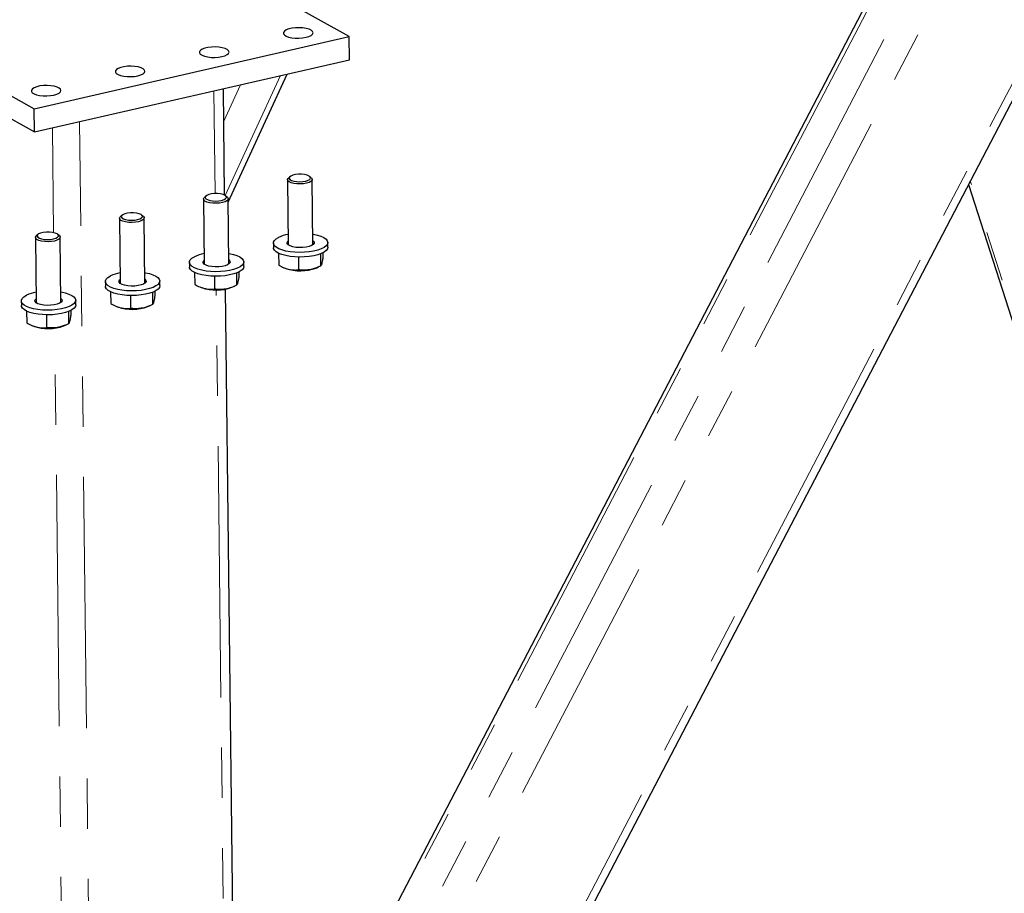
# Model space of a CAD drawing. Header units: millimetres. Extents: x 0 to 841, y 0 to 594.
# Tile 68 of 107: x 414 to 439, y 379 to 401. Entities that reach past the tile are written whole.
import ezdxf

# ---------------------------------------------------------------- set-up
doc = ezdxf.new("R2010")
doc.units = ezdxf.units.MM
doc.linetypes.add('PHANTOM', pattern=[12.7, 6.35, -1.27, 1.27, -1.27, 1.27, -1.27])
doc.layers.add('TRAIT-FORT', color=4, linetype='Continuous', lineweight=25)

msp = doc.modelspace()

# ---------------------------------------------------------------- linework, layer by layer
at = {"color": 8, "linetype": 'PHANTOM', "lineweight": 18}
for p, q in [((420.54992, 364.77939), (441.90513, 405.71854)), ((420.48483, 370.47173), (438.45887, 404.92899)), ((420.80765, 372.60515), (437.5616, 404.72342)), ((420.36171, 373.30053), (436.64316, 404.51301)), ((418.84124, 396.81667), (420.23799, 399.84571)), ((418.58581, 396.86496), (418.55613, 399.46039)), ((418.80301, 398.69059), (419.22907, 399.61456)), ((414.50183, 395.87809), (414.47157, 398.5246)), ((415.62337, 357.95543), (415.15766, 398.68179)), ((444.66788, 375.31927), (437.67347, 397.17785)), ((419.02184, 358.73404), (418.61367, 394.42873)), ((414.93492, 358.00544), (414.52943, 393.46509))]:
    msp.add_line(p, q, dxfattribs=at)
at = {"layer": 'TRAIT-FORT', "color": 4, "linetype": 'Continuous', "lineweight": 25}
for p, q in [((420.55472, 364.36023), (442.1589, 405.77668)), ((436.51324, 404.48324), (420.27313, 373.35003)), ((421.97587, 400.83012), (417.03254, 403.59254)), ((409.06736, 401.76769), (414.0107, 399.00528)), ((409.07405, 401.18296), (414.01739, 398.42055)), ((414.0107, 399.00528), (421.97587, 400.83012)), ((421.98256, 400.24539), (421.97587, 400.83012)), ((414.01739, 398.42055), (421.98256, 400.24539)), ((418.9168, 396.6507), (420.40804, 399.88467)), ((418.82432, 396.82644), (418.79358, 399.51479)), ((414.01739, 398.42055), (414.0107, 399.00528)), ((420.41494, 397.21258), (420.43377, 395.56572)), ((420.47767, 397.29003), (420.43756, 397.25446)), ((421.01633, 397.26108), (420.97542, 397.29572)), ((421.05873, 395.57287), (421.0399, 397.21973)), ((437.63069, 397.09584), (444.67043, 375.09557)), ((418.2909, 396.72595), (418.30973, 395.07909)), ((418.35362, 396.8034), (418.31351, 396.76783)), ((418.89229, 396.77445), (418.85137, 396.80909)), ((418.93469, 395.08624), (418.91585, 396.7331)), ((416.16685, 396.23933), (416.18568, 394.59247)), ((416.22958, 396.31677), (416.18946, 396.2812)), ((416.76824, 396.28782), (416.72733, 396.32247)), ((416.81064, 394.59962), (416.79181, 396.24647)), ((414.0428, 395.7527), (414.06163, 394.10584)), ((414.10553, 395.83015), (414.06542, 395.79458)), ((414.64419, 395.8012), (414.60328, 395.83584)), ((414.68659, 394.11299), (414.66776, 395.75985)), ((420.05822, 395.61198), (420.05956, 395.49503)), ((421.43447, 395.51075), (421.43313, 395.6277)), ((420.19046, 395.35486), (420.19388, 395.05615)), ((420.69098, 395.26045), (420.69469, 394.93613)), ((421.24829, 395.34183), (421.25183, 395.0323)), ((421.3068, 395.36762), (421.30816, 395.24849)), ((417.93417, 395.12535), (417.93551, 395.00841)), ((419.31042, 395.02413), (419.30908, 395.14107)), ((420.33855, 394.98566), (420.37102, 394.97281)), ((421.13503, 394.98155), (421.19535, 395.00702)), ((418.06642, 394.86823), (418.06983, 394.56953)), ((418.56693, 394.77382), (418.57064, 394.4495)), ((419.12424, 394.85521), (419.12778, 394.54567)), ((419.18275, 394.881), (419.18412, 394.76187)), ((415.81013, 394.63873), (415.81146, 394.52178)), ((417.18637, 394.5375), (417.18504, 394.65445)), ((418.2145, 394.49903), (418.24697, 394.48619)), ((419.01099, 394.49492), (419.0713, 394.52039)), ((415.94237, 394.38161), (415.94579, 394.0829)), ((416.44289, 394.2872), (416.4466, 393.96288)), ((417.0002, 394.36858), (417.00374, 394.05905)), ((417.05871, 394.39437), (417.06007, 394.27524)), ((419.25817, 358.88708), (418.8515, 394.44953)), ((413.68608, 394.1521), (413.68742, 394.03515)), ((415.06233, 394.05088), (415.06099, 394.16782)), ((416.09046, 394.0124), (416.12292, 393.99956)), ((416.88694, 394.0083), (416.94725, 394.03377)), ((413.81833, 393.89498), (413.82174, 393.59627)), ((414.31884, 393.80057), (414.32255, 393.47625)), ((414.87615, 393.88195), (414.87969, 393.57242)), ((414.93466, 393.90775), (414.93602, 393.78861)), ((413.96641, 393.52578), (413.99888, 393.51293)), ((414.76289, 393.52167), (414.82321, 393.54714))]:
    msp.add_line(p, q, dxfattribs=at)
at = {"layer": 'TRAIT-FORT', "color": 4, "linetype": 'Continuous', "lineweight": 25, "flags": 128}
for points in [[(420.88276, 400.81338), (420.95578, 400.83501), (421.01179, 400.86222), (421.04727, 400.8933), (421.05998, 400.92631), (421.04914, 400.95916), (421.01542, 400.98979), (420.96093, 401.01629), (420.88912, 401.03698), (420.80447, 401.05056), (420.71233, 401.05618), (420.61846, 401.05349), (420.52878, 401.04265), (420.44892, 401.02436), (420.38389, 400.99975), (420.33778, 400.97037), (420.31349, 400.93807), (420.31255, 400.90488), (420.33501, 400.87289), (420.37946, 400.84409), (420.44311, 400.82031), (420.52196, 400.80304), (420.61106, 400.79337), (420.70481, 400.79189), (420.79731, 400.7987), (420.88276, 400.81338)], [(418.75871, 400.32676), (418.83173, 400.34838), (418.88774, 400.37559), (418.92322, 400.40667), (418.93594, 400.43968), (418.92509, 400.47253), (418.89137, 400.50317), (418.83689, 400.52966), (418.76507, 400.55035), (418.68043, 400.56393), (418.58828, 400.56955), (418.49442, 400.56686), (418.40473, 400.55603), (418.32487, 400.53773), (418.25984, 400.51312), (418.21373, 400.48374), (418.18945, 400.45145), (418.1885, 400.41826), (418.21096, 400.38626), (418.25541, 400.35747), (418.31907, 400.33369), (418.39792, 400.31642), (418.48702, 400.30674), (418.58076, 400.30526), (418.67326, 400.31208), (418.75871, 400.32676)], [(416.63466, 399.84013), (416.70769, 399.86176), (416.76369, 399.88897), (416.79917, 399.92005), (416.81189, 399.95305), (416.80105, 399.98591), (416.76732, 400.01654), (416.71284, 400.04304), (416.64102, 400.06372), (416.55638, 400.07731), (416.46423, 400.08293), (416.37037, 400.08024), (416.28069, 400.0694), (416.20082, 400.05111), (416.13579, 400.0265), (416.08969, 399.99712), (416.0654, 399.96482), (416.06445, 399.93163), (416.08691, 399.89963), (416.13137, 399.87084), (416.19502, 399.84706), (416.27387, 399.82979), (416.36297, 399.82011), (416.45671, 399.81864), (416.54922, 399.82545), (416.63466, 399.84013)], [(414.51062, 399.35351), (414.58364, 399.37513), (414.63965, 399.40234), (414.67513, 399.43342), (414.68784, 399.46643), (414.677, 399.49928), (414.64328, 399.52992), (414.58879, 399.55641), (414.51698, 399.5771), (414.43233, 399.59068), (414.34019, 399.5963), (414.24632, 399.59361), (414.15664, 399.58278), (414.07678, 399.56448), (414.01175, 399.53987), (413.96564, 399.51049), (413.94135, 399.47819), (413.94041, 399.445), (413.96287, 399.41301), (414.00732, 399.38422), (414.07097, 399.36044), (414.14982, 399.34317), (414.23892, 399.33349), (414.33267, 399.33201), (414.42517, 399.33883), (414.51062, 399.35351)], [(421.01633, 397.26108), (421.0195, 397.25828), (421.03863, 397.2292), (421.03468, 397.19915), (421.00795, 397.17036), (420.9604, 397.14497), (420.89558, 397.12486), (420.81828, 397.11152), (420.73425, 397.10593), (420.64971, 397.10853), (420.57094, 397.1191), (420.50376, 397.13688), (420.45318, 397.16053), (420.42294, 397.18831), (420.41528, 397.21815), (420.43076, 397.24784), (420.43756, 397.25446)], [(420.61453, 397.34213), (420.54758, 397.32593), (420.49656, 397.30362), (420.46602, 397.27717), (420.45866, 397.24893), (420.47515, 397.22142), (420.514, 397.19708), (420.57178, 397.17807), (420.64335, 397.16609), (420.72234, 397.16218), (420.80174, 397.16671), (420.8745, 397.17927), (420.93415, 397.19874), (420.97539, 397.2234), (420.99455, 397.25105), (420.98994, 397.27924), (420.96196, 397.30545), (420.91309, 397.32737), (420.84769, 397.34305), (420.77156, 397.35108), (420.69147, 397.35077), (420.61453, 397.34213)], [(418.89229, 396.77445), (418.89546, 396.77166), (418.91459, 396.74257), (418.91064, 396.71253), (418.8839, 396.68374), (418.83636, 396.65834), (418.77153, 396.63823), (418.69424, 396.62489), (418.6102, 396.61931), (418.52567, 396.6219), (418.44689, 396.63248), (418.37972, 396.65025), (418.32914, 396.6739), (418.29889, 396.70168), (418.29123, 396.73152), (418.30672, 396.76122), (418.31351, 396.76783)], [(418.49048, 396.8555), (418.42353, 396.8393), (418.37252, 396.81699), (418.34197, 396.79054), (418.33462, 396.76231), (418.3511, 396.7348), (418.38996, 396.71046), (418.44773, 396.69145), (418.5193, 396.67946), (418.59829, 396.67556), (418.6777, 396.68009), (418.75046, 396.69264), (418.8101, 396.71212), (418.85134, 396.73677), (418.87051, 396.76442), (418.86589, 396.79261), (418.83791, 396.81883), (418.78905, 396.84075), (418.72365, 396.85642), (418.64752, 396.86446), (418.56742, 396.86414), (418.49048, 396.8555)], [(416.76824, 396.28782), (416.77141, 396.28503), (416.79054, 396.25595), (416.78659, 396.2259), (416.75985, 396.19711), (416.71231, 396.17172), (416.64749, 396.15161), (416.57019, 396.13826), (416.48616, 396.13268), (416.40162, 396.13528), (416.32284, 396.14585), (416.25567, 396.16362), (416.20509, 396.18728), (416.17484, 396.21505), (416.16718, 396.2449), (416.18267, 396.27459), (416.18946, 396.2812)], [(416.36643, 396.36888), (416.29948, 396.35268), (416.24847, 396.33036), (416.21793, 396.30392), (416.21057, 396.27568), (416.22705, 396.24817), (416.26591, 396.22383), (416.32369, 396.20482), (416.39525, 396.19283), (416.47425, 396.18893), (416.55365, 396.19346), (416.62641, 396.20602), (416.68606, 396.22549), (416.7273, 396.25015), (416.74646, 396.2778), (416.74184, 396.30598), (416.71386, 396.3322), (416.665, 396.35412), (416.5996, 396.3698), (416.52347, 396.37783), (416.44337, 396.37752), (416.36643, 396.36888)], [(414.64419, 395.8012), (414.64736, 395.7984), (414.66649, 395.76932), (414.66254, 395.73927), (414.63581, 395.71049), (414.58826, 395.68509), (414.52344, 395.66498), (414.44614, 395.65164), (414.36211, 395.64606), (414.27757, 395.64865), (414.1988, 395.65922), (414.13162, 395.677), (414.08104, 395.70065), (414.0508, 395.72843), (414.04314, 395.75827), (414.05862, 395.78797), (414.06542, 395.79458)], [(414.24239, 395.88225), (414.17544, 395.86605), (414.12442, 395.84374), (414.09388, 395.81729), (414.08653, 395.78906), (414.10301, 395.76155), (414.14186, 395.73721), (414.19964, 395.7182), (414.27121, 395.70621), (414.3502, 395.7023), (414.4296, 395.70683), (414.50236, 395.71939), (414.56201, 395.73887), (414.60325, 395.76352), (414.62241, 395.79117), (414.6178, 395.81936), (414.58982, 395.84558), (414.54095, 395.8675), (414.47555, 395.88317), (414.39942, 395.89121), (414.31933, 395.89089), (414.24239, 395.88225)], [(421.05568, 395.83956), (421.06777, 395.83747), (421.17104, 395.81475), (421.26063, 395.78577), (421.33368, 395.75146), (421.38782, 395.71292), (421.42133, 395.67138), (421.43312, 395.62819), (421.42282, 395.58473), (421.39075, 395.5424), (421.33795, 395.50256), (421.26611, 395.46648), (421.17755, 395.43534), (421.0751, 395.41013), (420.96207, 395.39165), (420.84208, 395.38051), (420.71899, 395.37707), (420.59677, 395.38142), (420.47932, 395.39344), (420.37044, 395.41273), (420.27362, 395.43869), (420.19197, 395.47046), (420.12811, 395.50704), (420.08411, 395.54724), (420.06137, 395.58977), (420.06062, 395.63327), (420.08189, 395.67634), (420.1245, 395.71759), (420.18707, 395.7557), (420.18707, 395.7557)], [(421.43447, 395.51075), (421.42416, 395.46779), (421.39209, 395.42545), (421.33929, 395.38561), (421.26745, 395.34954), (421.17889, 395.31839), (421.07644, 395.29318), (420.96341, 395.27471), (420.84342, 395.26357), (420.72033, 395.26012), (420.5981, 395.26447), (420.48066, 395.27649), (420.37178, 395.29579), (420.27495, 395.32174), (420.1933, 395.35351), (420.12945, 395.39009), (420.08545, 395.43029), (420.06271, 395.47282), (420.05956, 395.49503)], [(421.05758, 395.67396), (421.05884, 395.673), (421.08484, 395.64294), (421.08773, 395.61131), (421.06732, 395.58026), (421.02498, 395.55191), (420.96361, 395.52818), (420.88738, 395.5107), (420.8015, 395.50066), (420.71182, 395.49875), (420.62444, 395.50508), (420.54532, 395.51923), (420.47986, 395.54024), (420.43252, 395.56668), (420.40651, 395.59674), (420.40362, 395.62837), (420.42404, 395.65942), (420.43262, 395.66681)], [(418.93164, 395.35293), (418.94372, 395.35084), (419.04699, 395.32813), (419.13659, 395.29915), (419.20963, 395.26484), (419.26378, 395.22629), (419.29729, 395.18476), (419.30908, 395.14157), (419.29877, 395.09811), (419.26671, 395.05577), (419.2139, 395.01593), (419.14207, 394.97986), (419.0535, 394.94871), (418.95106, 394.9235), (418.83802, 394.90503), (418.71804, 394.89389), (418.59495, 394.89044), (418.47272, 394.89479), (418.35527, 394.90681), (418.24639, 394.92611), (418.14957, 394.95206), (418.06792, 394.98383), (418.00407, 395.02041), (417.96006, 395.06061), (417.93732, 395.10314), (417.93657, 395.14665), (417.95785, 395.18971), (418.00045, 395.23097), (418.06302, 395.26908), (418.06302, 395.26908)], [(419.31042, 395.02413), (419.30011, 394.98116), (419.26804, 394.93883), (419.21524, 394.89899), (419.1434, 394.86291), (419.05484, 394.83177), (418.95239, 394.80655), (418.83936, 394.78808), (418.71937, 394.77694), (418.59629, 394.77349), (418.47406, 394.77785), (418.35661, 394.78987), (418.24773, 394.80916), (418.15091, 394.83511), (418.06926, 394.86689), (418.0054, 394.90346), (417.9614, 394.94366), (417.93866, 394.9862), (417.93551, 395.00841)], [(418.93353, 395.18733), (418.93479, 395.18637), (418.9608, 395.15632), (418.96369, 395.12469), (418.94327, 395.09363), (418.90093, 395.06528), (418.83956, 395.04156), (418.76334, 395.02408), (418.67746, 395.01404), (418.58777, 395.01212), (418.50039, 395.01845), (418.42128, 395.03261), (418.35582, 395.05362), (418.30847, 395.08005), (418.28246, 395.11011), (418.27957, 395.14174), (418.29999, 395.17279), (418.30857, 395.18019)], [(416.80759, 394.8663), (416.81967, 394.86422), (416.92294, 394.8415), (417.01254, 394.81252), (417.08558, 394.77821), (417.13973, 394.73967), (417.17324, 394.69813), (417.18503, 394.65494), (417.17473, 394.61148), (417.14266, 394.56915), (417.08986, 394.52931), (417.01802, 394.49323), (416.92946, 394.46209), (416.82701, 394.43687), (416.71398, 394.4184), (416.59399, 394.40726), (416.4709, 394.40381), (416.34867, 394.40817), (416.23123, 394.42019), (416.12235, 394.43948), (416.02552, 394.46543), (415.94387, 394.49721), (415.88002, 394.53378), (415.83602, 394.57398), (415.81328, 394.61652), (415.81253, 394.66002), (415.8338, 394.70309), (415.87641, 394.74434), (415.93898, 394.78245), (415.93898, 394.78245)], [(417.18637, 394.5375), (417.17606, 394.49453), (417.144, 394.4522), (417.0912, 394.41236), (417.01936, 394.37629), (416.93079, 394.34514), (416.82835, 394.31993), (416.71531, 394.30145), (416.59533, 394.29032), (416.47224, 394.28687), (416.35001, 394.29122), (416.23257, 394.30324), (416.12368, 394.32254), (416.02686, 394.34849), (415.94521, 394.38026), (415.88136, 394.41684), (415.83735, 394.45704), (415.81461, 394.49957), (415.81146, 394.52178)], [(416.80948, 394.70071), (416.81074, 394.69975), (416.83675, 394.66969), (416.83964, 394.63806), (416.81922, 394.60701), (416.77689, 394.57865), (416.71551, 394.55493), (416.63929, 394.53745), (416.55341, 394.52741), (416.46372, 394.52549), (416.37635, 394.53183), (416.29723, 394.54598), (416.23177, 394.56699), (416.18442, 394.59343), (416.15842, 394.62348), (416.15552, 394.65512), (416.17594, 394.68617), (416.18452, 394.69356)], [(414.68354, 394.37968), (414.69563, 394.37759), (414.7989, 394.35488), (414.88849, 394.3259), (414.96154, 394.29158), (415.01568, 394.25304), (415.04919, 394.21151), (415.06098, 394.16831), (415.05068, 394.12485), (415.01861, 394.08252), (414.96581, 394.04268), (414.89397, 394.00661), (414.80541, 393.97546), (414.70296, 393.95025), (414.58993, 393.93177), (414.46994, 393.92064), (414.34685, 393.91719), (414.22463, 393.92154), (414.10718, 393.93356), (413.9983, 393.95286), (413.90148, 393.97881), (413.81983, 394.01058), (413.75597, 394.04716), (413.71197, 394.08736), (413.68923, 394.12989), (413.68848, 394.17339), (413.70975, 394.21646), (413.75236, 394.25772), (413.81493, 394.29583), (413.81493, 394.29583)], [(415.06233, 394.05088), (415.05202, 394.00791), (415.01995, 393.96558), (414.96715, 393.92573), (414.89531, 393.88966), (414.80675, 393.85852), (414.7043, 393.8333), (414.59127, 393.81483), (414.47128, 393.80369), (414.34819, 393.80024), (414.22596, 393.8046), (414.10852, 393.81662), (413.99964, 393.83591), (413.90281, 393.86186), (413.82116, 393.89364), (413.75731, 393.93021), (413.71331, 393.97041), (413.69057, 394.01295), (413.68742, 394.03515)], [(414.68544, 394.21408), (414.6867, 394.21312), (414.7127, 394.18307), (414.71559, 394.15143), (414.69518, 394.12038), (414.65284, 394.09203), (414.59147, 394.06831), (414.51524, 394.05083), (414.42936, 394.04079), (414.33968, 394.03887), (414.2523, 394.0452), (414.17318, 394.05936), (414.10772, 394.08037), (414.06038, 394.1068), (414.03437, 394.13686), (414.03148, 394.16849), (414.0519, 394.19954), (414.06048, 394.20693)]]:
    msp.add_lwpolyline(points, dxfattribs=at)
at = {"layer": 'TRAIT-FORT', "color": 4, "linetype": 'Continuous', "lineweight": 25}
for centre, radius, start, end in [((420.60028, 394.86846), 0.97875, 99.976225, 114.972615), ((418.47624, 394.38184), 0.97875, 99.976225, 114.972615), ((420.74077, 396.04857), 1.13753, 251.031251, 290.279069), ((416.35219, 393.89521), 0.97875, 99.976225, 114.972615), ((418.61673, 395.56195), 1.13753, 251.031251, 290.279069), ((414.22814, 393.40858), 0.97875, 99.976225, 114.972615), ((416.49268, 395.07532), 1.13753, 251.031251, 290.279069), ((414.36863, 394.58869), 1.13753, 251.031251, 290.279069)]:
    msp.add_arc(centre, radius, start, end, dxfattribs=at)
for points, knots in [([(421.30816, 395.24849), (421.30342, 395.21691), (421.29383, 395.15305), (421.27929, 395.08736), (421.26514, 395.04755), (421.25629, 395.03741), (421.25183, 395.0323)], [0, 0, 0, 0, 0.26460494, 0.53494775, 0.76534313, 1, 1, 1, 1]), ([(420.19388, 395.05615), (420.23749, 395.03291), (420.32567, 394.98593), (420.45597, 394.94524), (420.58028, 394.92934), (420.65632, 394.93385), (420.69469, 394.93613)], [0, 0, 0, 0, 0.26460494, 0.53494775, 0.76534313, 1, 1, 1, 1]), ([(421.25183, 395.0323), (421.18115, 395.0023), (421.06425, 394.95269), (420.89418, 394.92607), (420.77955, 394.92672), (420.71354, 394.93404), (420.69469, 394.93613)], [0, 0, 0, 0, 0.38554949, 0.63764185, 0.89654625, 1, 1, 1, 1]), ([(419.18412, 394.76187), (419.17937, 394.73028), (419.16979, 394.66642), (419.15525, 394.60073), (419.14109, 394.56092), (419.13225, 394.55079), (419.12778, 394.54567)], [0, 0, 0, 0, 0.26460494, 0.53494775, 0.76534313, 1, 1, 1, 1]), ([(418.06983, 394.56953), (418.11345, 394.54629), (418.20162, 394.49931), (418.33193, 394.45862), (418.45623, 394.44271), (418.53227, 394.44722), (418.57064, 394.4495)], [0, 0, 0, 0, 0.26460494, 0.53494775, 0.76534313, 1, 1, 1, 1]), ([(419.12778, 394.54567), (419.0571, 394.51568), (418.9402, 394.46607), (418.77013, 394.43944), (418.6555, 394.44009), (418.58949, 394.44741), (418.57064, 394.4495)], [0, 0, 0, 0, 0.38554949, 0.63764185, 0.89654625, 1, 1, 1, 1]), ([(417.06007, 394.27524), (417.05533, 394.24365), (417.04574, 394.1798), (417.0312, 394.11411), (417.01704, 394.0743), (417.0082, 394.06416), (417.00374, 394.05905)], [0, 0, 0, 0, 0.26460494, 0.53494775, 0.76534313, 1, 1, 1, 1]), ([(415.94579, 394.0829), (415.9894, 394.05966), (416.07757, 394.01268), (416.20788, 393.97199), (416.33218, 393.95608), (416.40823, 393.9606), (416.4466, 393.96288)], [0, 0, 0, 0, 0.26460494, 0.53494775, 0.76534313, 1, 1, 1, 1]), ([(417.00374, 394.05905), (416.93305, 394.02905), (416.81615, 393.97944), (416.64608, 393.95281), (416.53145, 393.95347), (416.46544, 393.96079), (416.4466, 393.96288)], [0, 0, 0, 0, 0.38554949, 0.63764185, 0.89654625, 1, 1, 1, 1]), ([(414.93602, 393.78861), (414.93128, 393.75703), (414.92169, 393.69317), (414.90716, 393.62748), (414.893, 393.58767), (414.88415, 393.57754), (414.87969, 393.57242)], [0, 0, 0, 0, 0.26460494, 0.53494775, 0.76534313, 1, 1, 1, 1]), ([(413.82174, 393.59627), (413.86535, 393.57304), (413.95353, 393.52605), (414.08383, 393.48537), (414.20814, 393.46946), (414.28418, 393.47397), (414.32255, 393.47625)], [0, 0, 0, 0, 0.26460494, 0.53494775, 0.76534313, 1, 1, 1, 1]), ([(414.87969, 393.57242), (414.80901, 393.54242), (414.69211, 393.49281), (414.52204, 393.46619), (414.40741, 393.46684), (414.3414, 393.47416), (414.32255, 393.47625)], [0, 0, 0, 0, 0.38554949, 0.63764185, 0.89654625, 1, 1, 1, 1])]:
    msp.add_open_spline(points, degree=3, knots=knots, dxfattribs=at)

doc.saveas('drawing.dxf')
